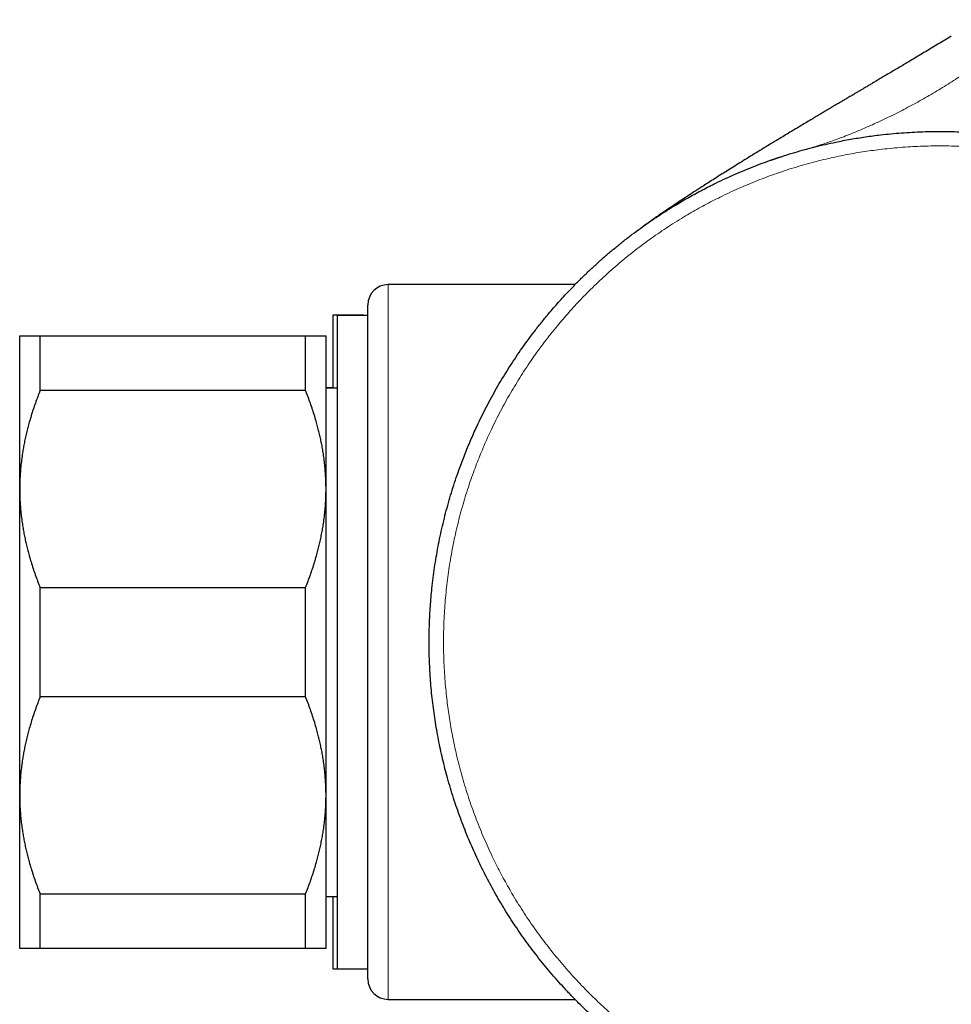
# Model space of a CAD drawing. Header units: millimetres. Extents: x 8 to 717, y 12 to 440.
# Tile 146 of 148: x 577 to 623, y 370 to 419. Entities that reach past the tile are written whole.
import ezdxf

# ---------------------------------------------------------------- set-up
doc = ezdxf.new("R2010")
doc.units = ezdxf.units.MM

msp = doc.modelspace()

# ---------------------------------------------------------------- linework, layer by layer
at = {"color": 7, "linetype": 'Continuous', "lineweight": 30}
for p, q in [((615.42, 412.296), (615.506, 412.319)), ((607.495, 408.535), (607.495, 408.535)), ((607.505, 408.542), (607.513, 408.548)), ((604.155, 405.68), (595.009, 405.68)), ((594.009, 371.68), (594.009, 404.68)), ((593.791, 404.18), (592.291, 404.18)), ((592.291, 404.18), (592.291, 400.616)), ((594.009, 404.169), (592.509, 404.169)), ((592.509, 404.169), (592.509, 372.169)), ((593.791, 404.18), (593.791, 404.169)), ((576.962, 395.669), (576.962, 403.169)), ((577.962, 400.491), (577.962, 403.169)), ((577.962, 403.169), (590.962, 403.169)), ((590.962, 400.491), (590.962, 403.169)), ((591.962, 395.669), (591.962, 403.169)), ((590.962, 400.491), (577.962, 400.491)), ((592.291, 400.627), (591.962, 400.627)), ((592.509, 400.616), (591.962, 400.616)), ((576.962, 380.669), (576.962, 395.669)), ((591.962, 380.669), (591.962, 395.669)), ((577.962, 385.491), (577.962, 390.847)), ((577.962, 390.847), (590.962, 390.847)), ((590.962, 385.491), (590.962, 390.847)), ((590.962, 385.491), (577.962, 385.491)), ((576.962, 373.169), (576.962, 380.669)), ((591.962, 373.169), (591.962, 380.669)), ((577.962, 375.847), (590.962, 375.847)), ((577.962, 373.169), (577.962, 375.847)), ((590.962, 373.169), (590.962, 375.847)), ((591.962, 375.722), (592.509, 375.722)), ((592.291, 375.722), (592.291, 372.18)), ((590.962, 373.169), (577.962, 373.169)), ((592.291, 372.18), (592.509, 372.18)), ((592.509, 372.169), (594.009, 372.169)), ((595.009, 370.68), (604.155, 370.68))]:
    msp.add_line(p, q, dxfattribs=at)
at = {"color": 252, "linetype": 'Continuous', "lineweight": 0}
msp.add_line((595.009, 405.68), (595.009, 370.68), dxfattribs=at)
at = {"color": 7, "linetype": 'Continuous', "lineweight": 30}
for centre, start, end in [((595.009, 404.68), 90, 180), ((595.009, 371.68), 180, 270)]:
    msp.add_arc(centre, 1, start, end, dxfattribs=at)
at = {"color": 252, "linetype": 'Continuous', "lineweight": 0}
for points, knots in [([(615.449, 412.304), (615.543, 412.33), (615.733, 412.383), (616.021, 412.47), (616.314, 412.565), (616.613, 412.666), (616.917, 412.774), (617.243, 412.895), (617.592, 413.031), (617.963, 413.183), (618.338, 413.342), (618.718, 413.51), (619.102, 413.687), (619.49, 413.871), (619.877, 414.063), (620.264, 414.26), (620.649, 414.464), (621.031, 414.673), (621.409, 414.887), (621.782, 415.106), (622.15, 415.328), (622.512, 415.555), (622.866, 415.784), (623.188, 416.001), (623.479, 416.203), (623.739, 416.389), (623.992, 416.576), (624.239, 416.765), (624.479, 416.954), (624.711, 417.144), (624.935, 417.334), (625.15, 417.525), (625.357, 417.716), (625.54, 417.893), (625.702, 418.057), (625.843, 418.206), (625.978, 418.355), (626.107, 418.503), (626.188, 418.603), (626.228, 418.652)], [0, 0, 0, 0, 0.022853, 0.046274, 0.070232, 0.094695, 0.119633, 0.145011, 0.175444, 0.206392, 0.2378, 0.269614, 0.30244, 0.335573, 0.368957, 0.402532, 0.436241, 0.470026, 0.503829, 0.53752, 0.571114, 0.604557, 0.637793, 0.670766, 0.696453, 0.721919, 0.747138, 0.772084, 0.796733, 0.821061, 0.845045, 0.868661, 0.891887, 0.914703, 0.932329, 0.94968, 0.966747, 0.983523, 1, 1, 1, 1]), ([(597.717, 388.18), (597.718, 388.35), (597.72, 388.691), (597.737, 389.202), (597.763, 389.712), (597.801, 390.221), (597.849, 390.727), (597.907, 391.23), (597.976, 391.728), (598.054, 392.225), (598.143, 392.721), (598.242, 393.214), (598.352, 393.705), (598.471, 394.194), (598.601, 394.68), (598.74, 395.163), (598.89, 395.644), (599.049, 396.121), (599.211, 396.572), (599.372, 396.998), (599.533, 397.399), (599.7, 397.797), (599.874, 398.191), (600.066, 398.605), (600.275, 399.036), (600.505, 399.483), (600.744, 399.926), (600.991, 400.364), (601.248, 400.797), (601.514, 401.224), (601.789, 401.646), (602.072, 402.062), (602.363, 402.472), (602.664, 402.875), (602.972, 403.273), (603.274, 403.645), (603.567, 403.994), (603.851, 404.319), (604.141, 404.639), (604.436, 404.954), (604.753, 405.28), (605.094, 405.618), (605.459, 405.964), (605.83, 406.303), (606.209, 406.634), (606.595, 406.958), (606.987, 407.273), (607.386, 407.58), (607.791, 407.879), (608.202, 408.169), (608.618, 408.45), (609.041, 408.723), (609.449, 408.975), (609.841, 409.207), (610.217, 409.419), (610.596, 409.626), (610.979, 409.825), (611.386, 410.028), (611.819, 410.234), (612.278, 410.44), (612.741, 410.637), (613.208, 410.824), (613.679, 411.001), (614.154, 411.169), (614.631, 411.327), (615.112, 411.475), (615.596, 411.612), (616.083, 411.74), (616.572, 411.858), (617.04, 411.96), (617.487, 412.049), (617.912, 412.126), (618.338, 412.195), (618.765, 412.256), (619.217, 412.313), (619.694, 412.363), (620.195, 412.406), (620.697, 412.439), (621.2, 412.46), (621.703, 412.472), (622.206, 412.473), (622.709, 412.464), (623.212, 412.444), (623.714, 412.414), (624.215, 412.374), (624.716, 412.323), (625.192, 412.264), (625.643, 412.2), (626.069, 412.132), (626.494, 412.056), (626.917, 411.972), (627.364, 411.876), (627.834, 411.765), (628.327, 411.638), (628.817, 411.501), (629.303, 411.353), (629.789, 411.195), (630.272, 411.026), (630.754, 410.845), (631.232, 410.655), (631.706, 410.455), (632.171, 410.246), (632.628, 410.03), (633.077, 409.806), (633.521, 409.573), (633.961, 409.331), (634.397, 409.078), (634.829, 408.816), (635.255, 408.545), (635.675, 408.266), (636.088, 407.978), (636.495, 407.683), (636.896, 407.378), (637.272, 407.081), (637.623, 406.791), (637.951, 406.511), (638.274, 406.225), (638.592, 405.933), (638.922, 405.619), (639.262, 405.283), (639.611, 404.924), (639.953, 404.557), (640.288, 404.182), (640.616, 403.8), (640.937, 403.41), (641.249, 403.013), (641.553, 402.61), (641.848, 402.202), (642.134, 401.788), (642.411, 401.368), (642.667, 400.963), (642.903, 400.574), (643.12, 400.201), (643.33, 399.824), (643.534, 399.443), (643.741, 399.038), (643.952, 398.607), (644.163, 398.15), (644.365, 397.689), (644.557, 397.224), (644.739, 396.755), (644.912, 396.283), (645.075, 395.807), (645.228, 395.327), (645.371, 394.845), (645.504, 394.36), (645.627, 393.872), (645.734, 393.405), (645.828, 392.959), (645.909, 392.535), (645.982, 392.11), (646.048, 391.683), (646.111, 391.229), (646.167, 390.746), (646.216, 390.235), (646.254, 389.722), (646.281, 389.209), (646.297, 388.696), (646.303, 388.183), (646.298, 387.669), (646.281, 387.155), (646.254, 386.642), (646.216, 386.129), (646.167, 385.618), (646.108, 385.111), (646.039, 384.609), (645.96, 384.112), (645.87, 383.617), (645.771, 383.124), (645.661, 382.633), (645.541, 382.144), (645.411, 381.658), (645.271, 381.175), (645.121, 380.694), (644.961, 380.217), (644.791, 379.744), (644.62, 379.296), (644.449, 378.874), (644.28, 378.476), (644.104, 378.082), (643.921, 377.691), (643.721, 377.282), (643.502, 376.856), (643.263, 376.413), (643.015, 375.976), (642.758, 375.543), (642.491, 375.116), (642.216, 374.695), (641.933, 374.279), (641.641, 373.87), (641.34, 373.466), (641.031, 373.069), (640.714, 372.678), (640.405, 372.312), (640.104, 371.97), (639.813, 371.652), (639.516, 371.338), (639.214, 371.029), (638.89, 370.71), (638.542, 370.38), (638.17, 370.041), (637.791, 369.711), (637.405, 369.388), (637.013, 369.073), (636.614, 368.766), (636.208, 368.468), (635.797, 368.178), (635.38, 367.897), (634.957, 367.624), (634.529, 367.36), (634.115, 367.118), (633.718, 366.895), (633.338, 366.69), (632.955, 366.492), (632.568, 366.301), (632.154, 366.106), (631.713, 365.909), (631.245, 365.71), (630.772, 365.522), (630.296, 365.343), (629.815, 365.174), (629.328, 365.015), (628.836, 364.865), (628.34, 364.726), (627.842, 364.597), (627.346, 364.479), (626.85, 364.373), (626.356, 364.278), (625.86, 364.193), (625.362, 364.119), (624.863, 364.054), (624.363, 364), (623.862, 363.957), (623.36, 363.924), (622.857, 363.901), (622.354, 363.889), (621.851, 363.887), (621.372, 363.895), (620.917, 363.911), (620.486, 363.934), (620.055, 363.965), (619.625, 364.004), (619.172, 364.053), (618.697, 364.113), (618.199, 364.187), (617.703, 364.271), (617.209, 364.365), (616.717, 364.47), (616.227, 364.584), (615.739, 364.709), (615.255, 364.844), (614.773, 364.989), (614.294, 365.144), (613.819, 365.308), (613.369, 365.475), (612.945, 365.641), (612.546, 365.805), (612.15, 365.977), (611.757, 366.156), (611.346, 366.352), (610.917, 366.566), (610.472, 366.8), (610.032, 367.044), (609.596, 367.296), (609.167, 367.558), (608.742, 367.828), (608.324, 368.107), (607.911, 368.395), (607.504, 368.691), (607.104, 368.996), (606.71, 369.309), (606.34, 369.614), (605.995, 369.912), (605.673, 370.199), (605.356, 370.492), (605.045, 370.791), (604.722, 371.111), (604.389, 371.455), (604.048, 371.822), (603.714, 372.196), (603.387, 372.578), (603.068, 372.967), (602.756, 373.364), (602.452, 373.767), (602.157, 374.177), (601.871, 374.591), (601.594, 375.011), (601.326, 375.437), (601.078, 375.847), (600.851, 376.242), (600.642, 376.62), (600.44, 377.001), (600.245, 377.386), (600.047, 377.795), (599.846, 378.23), (599.646, 378.689), (599.455, 379.153), (599.273, 379.621), (599.1, 380.094), (598.937, 380.572), (598.784, 381.053), (598.641, 381.537), (598.508, 382.023), (598.386, 382.511), (598.273, 383.001), (598.176, 383.471), (598.092, 383.918), (598.02, 384.344), (597.956, 384.771), (597.899, 385.199), (597.847, 385.654), (597.801, 386.136), (597.763, 386.647), (597.737, 387.157), (597.72, 387.669), (597.718, 388.01), (597.717, 388.18)], [0, 0, 0, 0, 0.003347, 0.006694, 0.010042, 0.01339, 0.016736, 0.020032, 0.023329, 0.026626, 0.029922, 0.033218, 0.036514, 0.039811, 0.043107, 0.046403, 0.0497, 0.052996, 0.056292, 0.05912, 0.061947, 0.064775, 0.067603, 0.07043, 0.073726, 0.077023, 0.08032, 0.083616, 0.086912, 0.090208, 0.093505, 0.096801, 0.100097, 0.103394, 0.10669, 0.109986, 0.112814, 0.115641, 0.118469, 0.121297, 0.124124, 0.12742, 0.130717, 0.134014, 0.13731, 0.140606, 0.143902, 0.147199, 0.150495, 0.153791, 0.157088, 0.160384, 0.16368, 0.166508, 0.169335, 0.172163, 0.174991, 0.177818, 0.181114, 0.184411, 0.187708, 0.191004, 0.1943, 0.197596, 0.200893, 0.204189, 0.207485, 0.210782, 0.214078, 0.217374, 0.220201, 0.223029, 0.225857, 0.228685, 0.231512, 0.234808, 0.238105, 0.241402, 0.244698, 0.247994, 0.25129, 0.254587, 0.257883, 0.261179, 0.264476, 0.267772, 0.271068, 0.273895, 0.276723, 0.279551, 0.282379, 0.285206, 0.288538, 0.29187, 0.295203, 0.298536, 0.301868, 0.305236, 0.308606, 0.311976, 0.315346, 0.318715, 0.322, 0.325285, 0.32857, 0.331855, 0.335162, 0.33847, 0.341778, 0.345086, 0.348382, 0.351678, 0.354975, 0.358271, 0.361098, 0.363926, 0.366754, 0.369582, 0.372409, 0.375694, 0.378979, 0.382264, 0.385549, 0.388856, 0.392164, 0.395472, 0.39878, 0.402076, 0.405372, 0.408669, 0.411965, 0.414792, 0.41762, 0.420448, 0.423276, 0.426103, 0.429399, 0.432696, 0.435992, 0.439288, 0.442584, 0.445881, 0.449178, 0.452474, 0.45577, 0.459066, 0.462363, 0.465659, 0.468486, 0.471314, 0.474142, 0.47697, 0.479797, 0.48316, 0.486524, 0.489889, 0.493255, 0.496619, 0.499982, 0.503348, 0.506715, 0.510083, 0.513452, 0.516819, 0.520185, 0.523481, 0.526778, 0.530074, 0.53337, 0.536666, 0.539963, 0.54326, 0.546556, 0.549852, 0.553148, 0.556445, 0.559741, 0.562568, 0.565396, 0.568224, 0.571052, 0.573879, 0.577175, 0.580472, 0.583768, 0.587064, 0.59036, 0.593657, 0.596954, 0.60025, 0.603546, 0.606842, 0.610139, 0.613435, 0.616262, 0.61909, 0.621918, 0.624746, 0.627573, 0.630869, 0.634166, 0.637462, 0.640758, 0.644054, 0.647351, 0.650648, 0.653944, 0.65724, 0.660536, 0.663833, 0.667129, 0.669956, 0.672784, 0.675612, 0.67844, 0.681267, 0.684598, 0.687931, 0.691264, 0.694597, 0.697928, 0.701297, 0.704667, 0.708037, 0.711407, 0.714776, 0.718072, 0.721368, 0.724665, 0.727961, 0.731257, 0.734554, 0.73785, 0.741146, 0.744442, 0.747739, 0.751036, 0.754332, 0.757159, 0.759987, 0.762815, 0.765643, 0.76847, 0.771766, 0.775062, 0.778359, 0.781655, 0.784951, 0.788248, 0.791544, 0.79484, 0.798136, 0.801433, 0.80473, 0.808026, 0.810853, 0.813681, 0.816509, 0.819337, 0.822164, 0.82546, 0.828756, 0.832053, 0.835349, 0.838645, 0.841942, 0.845238, 0.848534, 0.85183, 0.855127, 0.858424, 0.86172, 0.864547, 0.867375, 0.870203, 0.873031, 0.875858, 0.879142, 0.882428, 0.885713, 0.888998, 0.892305, 0.895613, 0.898921, 0.902228, 0.905524, 0.908821, 0.912118, 0.915414, 0.918241, 0.921069, 0.923897, 0.926724, 0.929552, 0.932836, 0.936122, 0.939407, 0.942692, 0.945999, 0.949307, 0.952615, 0.955922, 0.959218, 0.962515, 0.965812, 0.969108, 0.971935, 0.974763, 0.977591, 0.980418, 0.983246, 0.986596, 0.989947, 0.993299, 0.99665, 1, 1, 1, 1])]:
    msp.add_open_spline(points, degree=3, knots=knots, dxfattribs=at)
at = {"color": 7, "linetype": 'Continuous', "lineweight": 30}
for points, knots in [([(622.58, 417.851), (622.473, 417.785), (622.261, 417.655), (621.943, 417.463), (621.629, 417.273), (621.319, 417.087), (621.016, 416.905), (620.718, 416.727), (620.436, 416.559), (620.169, 416.4), (619.918, 416.25), (619.675, 416.106), (619.44, 415.966), (619.213, 415.832), (619.005, 415.709), (618.816, 415.597), (618.643, 415.495), (618.478, 415.397), (618.321, 415.304), (618.17, 415.215), (618.028, 415.13), (617.896, 415.052), (617.775, 414.981), (617.664, 414.915), (617.56, 414.854), (617.463, 414.796), (617.372, 414.742), (617.253, 414.672), (617.102, 414.582), (616.914, 414.47), (616.717, 414.354), (616.512, 414.232), (616.299, 414.106), (616.079, 413.974), (615.85, 413.838), (615.609, 413.694), (615.357, 413.543), (615.092, 413.385), (614.818, 413.221), (614.537, 413.051), (614.247, 412.877), (613.925, 412.682), (613.577, 412.47), (613.206, 412.244), (612.845, 412.023), (612.492, 411.806), (612.148, 411.593), (611.819, 411.388), (611.506, 411.192), (611.207, 411.004), (610.917, 410.82), (610.635, 410.641), (610.323, 410.441), (609.982, 410.221), (609.614, 409.98), (609.255, 409.744), (608.906, 409.511), (608.565, 409.281), (608.313, 409.108), (608.145, 408.992), (608.059, 408.933), (607.969, 408.87), (607.895, 408.818), (607.837, 408.777), (607.797, 408.749), (607.757, 408.721), (607.717, 408.693), (607.679, 408.666), (607.643, 408.641), (607.615, 408.621), (607.598, 408.609), (607.59, 408.603), (607.585, 408.6), (607.578, 408.595), (607.568, 408.587), (607.553, 408.577), (607.535, 408.564), (607.523, 408.555), (607.516, 408.551)], [0, 0, 0, 0, 0.021107, 0.042027, 0.062685, 0.083015, 0.102954, 0.122445, 0.141439, 0.158372, 0.174817, 0.190743, 0.206125, 0.220938, 0.235162, 0.246871, 0.258123, 0.268907, 0.279214, 0.289038, 0.298372, 0.307207, 0.314865, 0.322097, 0.328898, 0.335267, 0.3412, 0.346697, 0.358504, 0.370837, 0.383699, 0.397089, 0.411008, 0.425455, 0.440429, 0.455926, 0.47272, 0.490082, 0.508004, 0.526479, 0.545498, 0.565048, 0.589949, 0.614333, 0.638184, 0.661487, 0.68423, 0.706403, 0.726778, 0.746632, 0.765961, 0.784763, 0.803039, 0.828398, 0.853166, 0.877327, 0.900865, 0.923913, 0.946743, 0.952414, 0.958241, 0.964408, 0.97091, 0.973602, 0.976347, 0.979143, 0.981927, 0.984435, 0.987146, 0.989397, 0.990357, 0.990798, 0.991093, 0.991525, 0.992829, 0.994736, 0.99725, 1, 1, 1, 1]), ([(597.009, 388.18), (597.01, 388.326), (597.011, 388.618), (597.023, 389.055), (597.042, 389.493), (597.069, 389.93), (597.104, 390.368), (597.148, 390.83), (597.205, 391.318), (597.275, 391.831), (597.356, 392.343), (597.448, 392.853), (597.55, 393.36), (597.662, 393.865), (597.785, 394.369), (597.919, 394.869), (598.062, 395.366), (598.216, 395.861), (598.38, 396.352), (598.538, 396.793), (598.686, 397.185), (598.822, 397.529), (598.963, 397.872), (599.109, 398.212), (599.26, 398.55), (599.437, 398.93), (599.642, 399.352), (599.878, 399.812), (600.124, 400.268), (600.379, 400.719), (600.643, 401.164), (600.916, 401.604), (601.199, 402.038), (601.491, 402.466), (601.791, 402.888), (602.1, 403.303), (602.417, 403.712), (602.712, 404.077), (602.982, 404.398), (603.224, 404.677), (603.47, 404.954), (603.72, 405.226), (603.975, 405.495), (604.268, 405.796), (604.601, 406.125), (604.976, 406.482), (605.359, 406.831), (605.749, 407.172), (606.145, 407.505), (606.549, 407.829), (606.959, 408.145), (607.376, 408.452), (607.799, 408.751), (608.228, 409.041), (608.663, 409.322), (609.062, 409.568), (609.423, 409.782), (609.743, 409.965), (610.067, 410.145), (610.394, 410.319), (610.723, 410.489), (611.099, 410.675), (611.522, 410.876), (611.994, 411.088), (612.471, 411.291), (612.952, 411.484), (613.436, 411.666), (613.924, 411.839), (614.416, 412.001), (614.911, 412.153), (615.409, 412.295), (615.91, 412.426), (616.413, 412.548), (616.871, 412.648), (617.282, 412.73), (617.646, 412.797), (618.011, 412.859), (618.377, 412.916), (618.744, 412.967), (619.16, 413.019), (619.626, 413.068), (620.141, 413.112), (620.658, 413.145), (621.176, 413.168), (621.693, 413.18), (622.211, 413.181), (622.729, 413.171), (623.246, 413.151), (623.763, 413.12), (624.279, 413.079), (624.795, 413.026), (625.26, 412.969), (625.675, 412.911), (626.04, 412.854), (626.405, 412.791), (626.769, 412.724), (627.132, 412.65), (627.516, 412.567), (627.919, 412.473), (628.341, 412.366), (628.762, 412.252), (629.181, 412.131), (629.598, 412.002), (630.014, 411.865), (630.429, 411.721), (630.843, 411.569), (631.254, 411.409), (631.662, 411.243), (632.068, 411.068), (632.494, 410.877), (632.939, 410.666), (633.402, 410.435), (633.861, 410.194), (634.314, 409.944), (634.762, 409.685), (635.205, 409.416), (635.642, 409.138), (636.073, 408.851), (636.498, 408.556), (636.917, 408.251), (637.329, 407.938), (637.697, 407.647), (638.021, 407.381), (638.303, 407.142), (638.582, 406.899), (638.857, 406.651), (639.129, 406.4), (639.433, 406.11), (639.766, 405.781), (640.126, 405.409), (640.479, 405.03), (640.824, 404.644), (641.161, 404.251), (641.49, 403.851), (641.81, 403.444), (642.122, 403.031), (642.426, 402.611), (642.72, 402.185), (643.006, 401.753), (643.256, 401.357), (643.474, 400.998), (643.661, 400.68), (643.843, 400.358), (644.021, 400.033), (644.195, 399.706), (644.385, 399.332), (644.591, 398.911), (644.808, 398.441), (645.016, 397.967), (645.214, 397.488), (645.401, 397.006), (645.579, 396.519), (645.747, 396.029), (645.904, 395.536), (646.051, 395.04), (646.188, 394.54), (646.315, 394.038), (646.42, 393.581), (646.507, 393.171), (646.578, 392.808), (646.644, 392.444), (646.704, 392.079), (646.759, 391.712), (646.81, 391.337), (646.856, 390.953), (646.897, 390.559), (646.931, 390.165), (646.959, 389.77), (646.981, 389.374), (646.997, 388.977), (647.007, 388.58), (647.009, 388.314), (647.009, 388.181), (647.009, 388.18)], [0, 0, 0, 0, 0.005571, 0.011142, 0.016713, 0.0223, 0.027886, 0.033473, 0.04006, 0.046647, 0.053245, 0.059844, 0.066431, 0.073018, 0.079616, 0.086214, 0.092801, 0.099388, 0.105987, 0.112585, 0.117293, 0.122001, 0.126709, 0.131426, 0.136144, 0.140861, 0.147448, 0.154035, 0.160633, 0.167231, 0.173818, 0.180405, 0.187004, 0.193602, 0.200189, 0.206776, 0.213374, 0.219973, 0.224681, 0.229389, 0.234097, 0.238814, 0.243531, 0.248249, 0.254836, 0.261423, 0.268021, 0.274619, 0.281206, 0.287793, 0.294392, 0.30099, 0.307577, 0.314164, 0.320762, 0.327361, 0.332068, 0.336777, 0.341485, 0.346202, 0.350919, 0.355636, 0.362223, 0.36881, 0.375409, 0.382007, 0.388594, 0.395181, 0.401779, 0.408378, 0.414965, 0.421552, 0.42815, 0.434748, 0.439456, 0.444165, 0.448872, 0.45359, 0.458307, 0.463024, 0.469611, 0.476198, 0.482797, 0.489395, 0.495982, 0.502569, 0.509167, 0.515766, 0.522353, 0.52894, 0.535538, 0.542136, 0.546844, 0.551552, 0.55626, 0.560977, 0.565695, 0.570412, 0.575958, 0.581505, 0.587051, 0.592612, 0.598174, 0.603735, 0.609343, 0.614951, 0.620559, 0.626182, 0.631806, 0.63743, 0.644017, 0.650604, 0.657202, 0.663801, 0.670388, 0.676975, 0.683573, 0.690171, 0.696758, 0.703345, 0.709944, 0.716542, 0.72125, 0.725958, 0.730666, 0.735383, 0.740101, 0.744818, 0.751405, 0.757992, 0.76459, 0.771189, 0.777776, 0.784363, 0.790961, 0.797559, 0.804146, 0.810733, 0.817332, 0.82393, 0.828638, 0.833346, 0.838054, 0.842771, 0.847489, 0.852206, 0.858793, 0.86538, 0.871978, 0.878576, 0.885163, 0.89175, 0.898349, 0.904947, 0.911534, 0.918121, 0.924719, 0.931318, 0.936026, 0.940734, 0.945442, 0.950159, 0.954876, 0.959594, 0.964627, 0.969661, 0.974699, 0.979738, 0.984792, 0.989846, 0.994905, 0.999964, 1, 1, 1, 1]), ([(613.705, 411.761), (613.707, 411.761), (613.711, 411.763), (613.719, 411.766), (613.731, 411.77), (613.748, 411.776), (613.771, 411.784), (613.802, 411.794), (613.838, 411.807), (613.88, 411.822), (613.928, 411.838), (613.982, 411.856), (614.041, 411.876), (614.107, 411.898), (614.174, 411.921), (614.22, 411.936), (614.242, 411.943)], [0, 0, 0, 0, 0.00846, 0.023089, 0.043901, 0.070901, 0.11653, 0.173162, 0.240799, 0.319437, 0.409078, 0.509724, 0.621374, 0.744029, 0.877691, 1, 1, 1, 1]), ([(607.464, 408.513), (607.472, 408.519), (607.482, 408.526), (607.493, 408.534), (607.495, 408.535)], [0, 0, 0, 0, 0.795473, 1, 1, 1, 1]), ([(607.465, 408.514), (607.465, 408.514), (607.467, 408.515), (607.477, 408.523), (607.49, 408.532), (607.495, 408.535)], [0, 0, 0, 0, 0.332354, 0.741803, 1, 1, 1, 1]), ([(607.51, 408.546), (607.506, 408.543), (607.499, 408.538), (607.496, 408.536), (607.495, 408.535)], [0, 0, 0, 0, 0.534584, 1, 1, 1, 1]), ([(576.962, 403.169), (576.962, 403.169), (576.964, 403.169), (576.979, 403.169), (577.002, 403.169), (577.034, 403.169), (577.072, 403.169), (577.116, 403.169), (577.163, 403.169), (577.216, 403.169), (577.275, 403.169), (577.338, 403.169), (577.413, 403.169), (577.502, 403.169), (577.605, 403.169), (577.716, 403.169), (577.834, 403.169), (577.919, 403.169), (577.962, 403.169)], [0, 0, 0, 0, 0.065449, 0.130926, 0.196415, 0.261894, 0.327345, 0.382403, 0.437466, 0.492525, 0.54654, 0.60056, 0.654576, 0.723644, 0.792733, 0.861832, 0.930927, 1, 1, 1, 1]), ([(590.962, 403.169), (591.002, 403.169), (591.082, 403.169), (591.195, 403.169), (591.302, 403.169), (591.401, 403.169), (591.489, 403.169), (591.565, 403.169), (591.631, 403.169), (591.691, 403.169), (591.746, 403.169), (591.794, 403.169), (591.84, 403.169), (591.882, 403.169), (591.918, 403.169), (591.943, 403.169), (591.959, 403.169), (591.961, 403.169), (591.962, 403.169)], [0, 0, 0, 0, 0.065617, 0.131252, 0.19689, 0.262521, 0.328134, 0.383158, 0.438187, 0.493212, 0.547625, 0.602042, 0.656455, 0.725142, 0.793864, 0.862595, 0.931314, 1, 1, 1, 1]), ([(577.962, 400.491), (577.921, 400.389), (577.841, 400.185), (577.728, 399.877), (577.621, 399.568), (577.522, 399.256), (577.434, 398.96), (577.358, 398.68), (577.292, 398.415), (577.232, 398.15), (577.177, 397.885), (577.129, 397.621), (577.083, 397.332), (577.041, 397.02), (577.006, 396.683), (576.98, 396.345), (576.965, 396.007), (576.963, 395.782), (576.962, 395.669)], [0, 0, 0, 0, 0.065617, 0.131252, 0.19689, 0.262521, 0.328134, 0.383158, 0.438187, 0.493212, 0.547625, 0.602042, 0.656455, 0.725142, 0.793864, 0.862595, 0.931314, 1, 1, 1, 1]), ([(591.962, 395.669), (591.961, 395.725), (591.961, 395.885), (591.953, 396.148), (591.935, 396.46), (591.909, 396.771), (591.875, 397.081), (591.834, 397.374), (591.789, 397.65), (591.741, 397.909), (591.688, 398.165), (591.63, 398.419), (591.567, 398.67), (591.493, 398.944), (591.407, 399.239), (591.306, 399.554), (591.198, 399.869), (591.084, 400.181), (591.002, 400.387), (590.962, 400.491)], [0, 0, 0, 0, 0.034083, 0.097391, 0.160725, 0.224069, 0.287405, 0.350714, 0.403934, 0.457159, 0.510379, 0.562664, 0.614953, 0.667239, 0.733776, 0.800332, 0.866897, 0.933458, 1, 1, 1, 1]), ([(576.962, 395.669), (576.962, 395.613), (576.963, 395.453), (576.97, 395.19), (576.988, 394.878), (577.014, 394.567), (577.049, 394.257), (577.089, 393.964), (577.134, 393.688), (577.182, 393.429), (577.235, 393.173), (577.293, 392.919), (577.356, 392.667), (577.43, 392.394), (577.516, 392.099), (577.617, 391.783), (577.725, 391.469), (577.839, 391.157), (577.921, 390.95), (577.962, 390.847)], [0, 0, 0, 0, 0.034083, 0.097391, 0.160725, 0.224069, 0.287405, 0.350714, 0.403934, 0.457159, 0.510379, 0.562664, 0.614953, 0.667239, 0.733776, 0.800332, 0.866897, 0.933458, 1, 1, 1, 1]), ([(590.962, 390.847), (591.002, 390.949), (591.082, 391.153), (591.195, 391.461), (591.302, 391.77), (591.401, 392.082), (591.489, 392.378), (591.565, 392.658), (591.631, 392.923), (591.691, 393.188), (591.746, 393.453), (591.794, 393.717), (591.84, 394.006), (591.882, 394.318), (591.918, 394.655), (591.943, 394.993), (591.959, 395.331), (591.961, 395.556), (591.962, 395.669)], [0, 0, 0, 0, 0.065617, 0.131252, 0.19689, 0.262521, 0.328134, 0.383158, 0.438187, 0.493212, 0.547625, 0.602042, 0.656455, 0.725142, 0.793864, 0.862595, 0.931314, 1, 1, 1, 1]), ([(647.009, 388.18), (647.008, 388.009), (647.006, 387.667), (646.99, 387.154), (646.963, 386.642), (646.926, 386.13), (646.879, 385.619), (646.822, 385.119), (646.757, 384.629), (646.684, 384.151), (646.601, 383.674), (646.509, 383.199), (646.408, 382.726), (646.298, 382.255), (646.179, 381.786), (646.051, 381.32), (645.914, 380.856), (645.768, 380.397), (645.615, 379.944), (645.454, 379.497), (645.285, 379.053), (645.103, 378.601), (644.906, 378.14), (644.695, 377.672), (644.475, 377.209), (644.245, 376.75), (644.006, 376.296), (643.762, 375.856), (643.514, 375.429), (643.264, 375.015), (643.005, 374.606), (642.738, 374.203), (642.464, 373.804), (642.182, 373.411), (641.892, 373.023), (641.595, 372.641), (641.291, 372.265), (640.981, 371.897), (640.666, 371.538), (640.347, 371.186), (640.02, 370.84), (639.679, 370.492), (639.321, 370.142), (638.947, 369.791), (638.566, 369.447), (638.178, 369.111), (637.784, 368.783), (637.39, 368.469), (636.998, 368.17), (636.608, 367.883), (636.212, 367.605), (635.811, 367.334), (635.405, 367.071), (634.994, 366.815), (634.579, 366.568), (634.158, 366.329), (633.733, 366.098), (633.306, 365.876), (632.877, 365.664), (632.448, 365.462), (632.014, 365.268), (631.565, 365.077), (631.101, 364.89), (630.621, 364.708), (630.137, 364.536), (629.65, 364.375), (629.16, 364.223), (628.676, 364.084), (628.199, 363.957), (627.729, 363.842), (627.257, 363.736), (626.783, 363.639), (626.307, 363.551), (625.83, 363.472), (625.351, 363.403), (624.871, 363.343), (624.39, 363.292), (623.911, 363.251), (623.434, 363.219), (622.959, 363.197), (622.484, 363.183), (621.996, 363.178), (621.496, 363.184), (620.983, 363.199), (620.47, 363.226), (619.959, 363.263), (619.448, 363.31), (618.947, 363.367), (618.458, 363.432), (617.98, 363.505), (617.503, 363.588), (617.028, 363.68), (616.555, 363.781), (616.084, 363.891), (615.615, 364.01), (615.148, 364.138), (614.685, 364.275), (614.226, 364.421), (613.773, 364.574), (613.326, 364.735), (612.882, 364.904), (612.43, 365.086), (611.969, 365.283), (611.501, 365.494), (611.038, 365.714), (610.579, 365.944), (610.125, 366.183), (609.685, 366.427), (609.258, 366.675), (608.844, 366.925), (608.435, 367.184), (608.031, 367.451), (607.633, 367.725), (607.24, 368.007), (606.852, 368.297), (606.47, 368.594), (606.094, 368.898), (605.726, 369.208), (605.366, 369.523), (605.015, 369.842), (604.669, 370.169), (604.321, 370.51), (603.971, 370.868), (603.619, 371.242), (603.276, 371.623), (602.94, 372.01), (602.612, 372.405), (602.298, 372.799), (601.999, 373.191), (601.712, 373.581), (601.434, 373.977), (601.163, 374.378), (600.899, 374.784), (600.644, 375.195), (600.397, 375.61), (600.158, 376.031), (599.927, 376.456), (599.705, 376.883), (599.493, 377.312), (599.291, 377.741), (599.097, 378.175), (598.906, 378.624), (598.719, 379.088), (598.537, 379.568), (598.365, 380.052), (598.203, 380.539), (598.052, 381.029), (597.913, 381.513), (597.786, 381.99), (597.671, 382.46), (597.564, 382.932), (597.467, 383.406), (597.38, 383.882), (597.301, 384.359), (597.232, 384.838), (597.172, 385.318), (597.121, 385.799), (597.08, 386.278), (597.048, 386.755), (597.026, 387.23), (597.012, 387.705), (597.01, 388.022), (597.009, 388.18)], [0, 0, 0, 0, 0.006533, 0.013067, 0.0196, 0.026133, 0.032667, 0.0392, 0.04536, 0.05152, 0.05768, 0.06384, 0.07, 0.07616, 0.08232, 0.08848, 0.09464, 0.1008, 0.10685, 0.1129, 0.11895, 0.125, 0.131533, 0.138067, 0.1446, 0.151133, 0.157667, 0.1642, 0.17036, 0.17652, 0.18268, 0.18884, 0.195, 0.20116, 0.20732, 0.21348, 0.21964, 0.2258, 0.23185, 0.2379, 0.24395, 0.25, 0.256533, 0.263067, 0.2696, 0.276133, 0.282667, 0.2892, 0.29536, 0.30152, 0.30768, 0.31384, 0.32, 0.32616, 0.33232, 0.33848, 0.34464, 0.3508, 0.35685, 0.3629, 0.36895, 0.375, 0.381533, 0.388067, 0.3946, 0.401133, 0.407667, 0.4142, 0.42036, 0.42652, 0.43268, 0.43884, 0.445, 0.45116, 0.45732, 0.46348, 0.46964, 0.4758, 0.48185, 0.4879, 0.49395, 0.5, 0.506533, 0.513067, 0.5196, 0.526133, 0.532667, 0.5392, 0.54536, 0.55152, 0.55768, 0.56384, 0.57, 0.57616, 0.58232, 0.58848, 0.59464, 0.6008, 0.60685, 0.6129, 0.61895, 0.625, 0.631533, 0.638067, 0.6446, 0.651133, 0.657667, 0.6642, 0.67036, 0.67652, 0.68268, 0.68884, 0.695, 0.70116, 0.70732, 0.71348, 0.71964, 0.7258, 0.73185, 0.7379, 0.74395, 0.75, 0.756533, 0.763067, 0.7696, 0.776133, 0.782667, 0.7892, 0.79536, 0.80152, 0.80768, 0.81384, 0.82, 0.82616, 0.83232, 0.83848, 0.84464, 0.8508, 0.85685, 0.8629, 0.86895, 0.875, 0.881533, 0.888067, 0.8946, 0.901133, 0.907667, 0.9142, 0.92036, 0.92652, 0.93268, 0.93884, 0.945, 0.95116, 0.95732, 0.96348, 0.96964, 0.9758, 0.98185, 0.9879, 0.99395, 1, 1, 1, 1]), ([(577.962, 385.491), (577.921, 385.389), (577.841, 385.185), (577.728, 384.877), (577.621, 384.568), (577.522, 384.256), (577.434, 383.96), (577.358, 383.68), (577.292, 383.415), (577.232, 383.15), (577.177, 382.885), (577.129, 382.621), (577.083, 382.332), (577.041, 382.02), (577.006, 381.683), (576.98, 381.345), (576.965, 381.007), (576.963, 380.782), (576.962, 380.669)], [0, 0, 0, 0, 0.0656167, 0.1312516, 0.1968903, 0.2625206, 0.3281335, 0.3831583, 0.4381873, 0.4932116, 0.5476246, 0.6020424, 0.656455, 0.7251424, 0.7938638, 0.8625954, 0.9313145, 1, 1, 1, 1]), ([(591.962, 380.669), (591.961, 380.725), (591.961, 380.885), (591.953, 381.148), (591.935, 381.46), (591.909, 381.771), (591.875, 382.081), (591.834, 382.374), (591.789, 382.65), (591.741, 382.909), (591.688, 383.165), (591.63, 383.419), (591.567, 383.67), (591.493, 383.944), (591.407, 384.239), (591.306, 384.554), (591.198, 384.869), (591.084, 385.181), (591.002, 385.387), (590.962, 385.491)], [0, 0, 0, 0, 0.034083, 0.097391, 0.160725, 0.224069, 0.287405, 0.350714, 0.403934, 0.457159, 0.510379, 0.562664, 0.614953, 0.667239, 0.733776, 0.800332, 0.866897, 0.933458, 1, 1, 1, 1]), ([(576.962, 380.669), (576.962, 380.613), (576.963, 380.453), (576.97, 380.19), (576.988, 379.878), (577.014, 379.567), (577.049, 379.257), (577.089, 378.964), (577.134, 378.688), (577.182, 378.429), (577.235, 378.173), (577.293, 377.919), (577.356, 377.667), (577.43, 377.394), (577.516, 377.099), (577.617, 376.783), (577.725, 376.469), (577.839, 376.157), (577.921, 375.95), (577.962, 375.847)], [0, 0, 0, 0, 0.034083, 0.097391, 0.160725, 0.224069, 0.287405, 0.350714, 0.403934, 0.457159, 0.510379, 0.562664, 0.614953, 0.667239, 0.733776, 0.800332, 0.866897, 0.933458, 1, 1, 1, 1]), ([(590.962, 375.847), (591.002, 375.949), (591.082, 376.153), (591.195, 376.461), (591.302, 376.77), (591.401, 377.082), (591.489, 377.378), (591.565, 377.658), (591.631, 377.923), (591.691, 378.188), (591.746, 378.453), (591.794, 378.717), (591.84, 379.006), (591.882, 379.318), (591.918, 379.655), (591.943, 379.993), (591.959, 380.331), (591.961, 380.556), (591.962, 380.669)], [0, 0, 0, 0, 0.0656167, 0.1312516, 0.1968903, 0.2625206, 0.3281335, 0.3831583, 0.4381873, 0.4932116, 0.5476246, 0.6020424, 0.656455, 0.7251424, 0.7938638, 0.8625954, 0.9313145, 1, 1, 1, 1]), ([(577.962, 373.169), (577.921, 373.169), (577.841, 373.169), (577.728, 373.169), (577.621, 373.169), (577.522, 373.169), (577.434, 373.169), (577.358, 373.169), (577.292, 373.169), (577.232, 373.169), (577.177, 373.169), (577.129, 373.169), (577.083, 373.169), (577.041, 373.169), (577.006, 373.169), (576.98, 373.169), (576.965, 373.169), (576.963, 373.169), (576.962, 373.169)], [0, 0, 0, 0, 0.0656167, 0.1312516, 0.1968903, 0.2625206, 0.3281335, 0.3831583, 0.4381873, 0.4932116, 0.5476246, 0.6020424, 0.656455, 0.7251424, 0.7938638, 0.8625954, 0.9313145, 1, 1, 1, 1]), ([(591.962, 373.169), (591.961, 373.169), (591.959, 373.169), (591.944, 373.169), (591.922, 373.169), (591.89, 373.169), (591.851, 373.169), (591.807, 373.169), (591.76, 373.169), (591.707, 373.169), (591.648, 373.169), (591.585, 373.169), (591.51, 373.169), (591.422, 373.169), (591.318, 373.169), (591.207, 373.169), (591.089, 373.169), (591.004, 373.169), (590.962, 373.169)], [0, 0, 0, 0, 0.065449, 0.130926, 0.196415, 0.261894, 0.327345, 0.382403, 0.437466, 0.492525, 0.54654, 0.60056, 0.654576, 0.723644, 0.792733, 0.861832, 0.930927, 1, 1, 1, 1])]:
    msp.add_open_spline(points, degree=3, knots=knots, dxfattribs=at)

doc.saveas('drawing.dxf')
